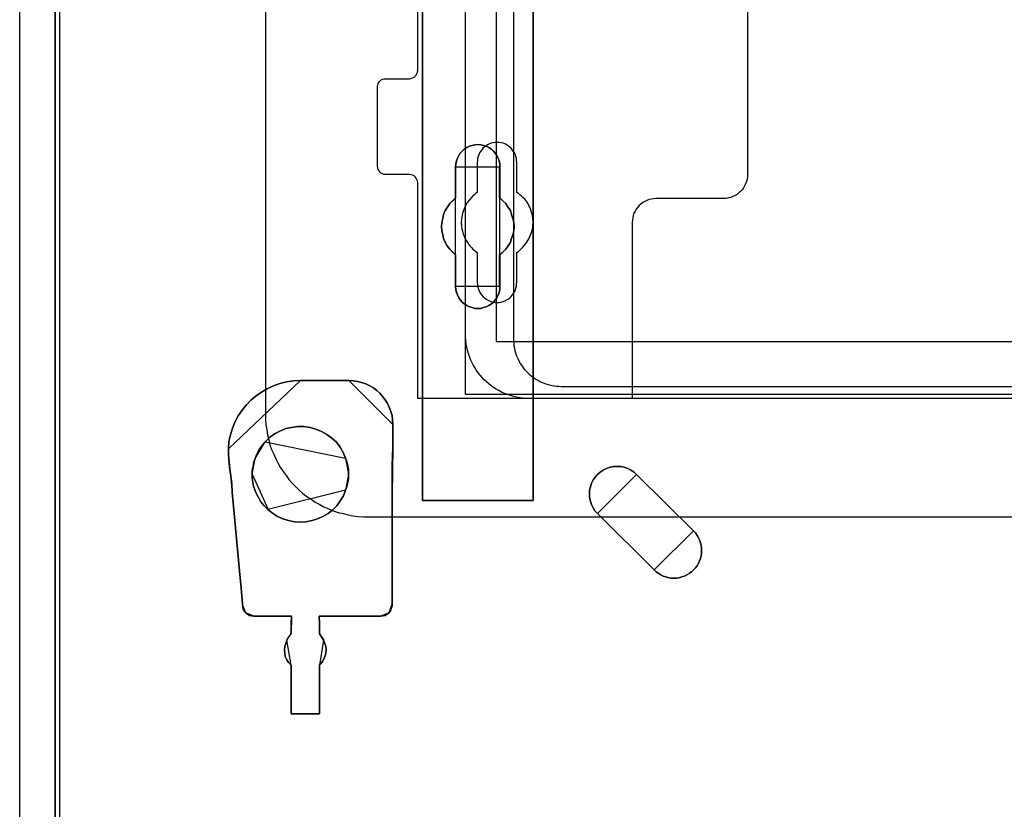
# Model space of a CAD drawing. Extents: x -558982 to 5119495, y -5290134 to 97908.
# Tile 42 of 256: x -475200 to -473969, y -27358 to -26370. Entities that reach past the tile are written whole.
import ezdxf

# ---------------------------------------------------------------- set-up
doc = ezdxf.new("R2010")
doc.units = 0
doc.header["$MEASUREMENT"] = 0
doc.layers.get('0').update_dxf_attribs({"color": 252})
for name, color, linetype in [('30', 7, 'Continuous'), ('5', 7, 'Continuous'), ('50', 7, 'Continuous')]:
    doc.layers.add(name, color=color, linetype=linetype)

# ---------------------------------------------------------------- blocks, each defined once
blk = doc.blocks.new('*U1072')
at = {"layer": '5', "color": 7}
for points in [[(452.691009, -801.191648), (452.691009, -20.805704)], [(452.691009, -20.805704), (452.691009, -801.191648)], [(512.441967, -420.09206), (512.441967, -743.189759), (512.441967, -748.275889), (511.823274, -748.275889), (499.243182, -748.275889), (498.624489, -748.275889), (498.624489, -743.189759), (498.624489, -673.216939), (498.624489, -648.762415), (498.624489, -523.253164)], [(498.62552, -523.251991), (498.62552, -648.761896), (498.62552, -673.216548), (498.62552, -743.189733), (498.62552, -748.275889), (499.244201, -748.275889), (511.824042, -748.275889), (512.442723, -748.275889), (512.442723, -743.189733), (512.442723, -420.09035)]]:
    blk.add_lwpolyline(points, dxfattribs=at)
at = {"layer": '5', "color": 59}
blk.add_lwpolyline([(452.691009, -12.740183), (452.691009, -801.190946), (452.691009, -12.740183)], close=True, dxfattribs=at)
at = {"layer": '5', "color": 7}
for points in [[(512.440072, -743.18882), (512.440072, -420.092375), (512.440072, -743.18882)], [(498.62552, -673.21447), (498.62552, -743.18882), (498.62552, -673.21447)], [(502.749087, -706.50628), (502.800662, -706.146598), (502.852237, -705.786916), (503.006961, -705.427234), (503.161685, -705.118936), (503.316409, -704.810637), (503.574283, -704.553721), (503.832156, -704.296806), (504.141605, -704.091273), (504.502628, -703.937124), (504.812076, -703.834357), (505.173099, -703.782974), (505.534122, -703.731591), (505.895145, -703.782974), (506.256168, -703.834357), (506.565616, -703.937124), (506.926639, -704.091273), (507.236087, -704.296806), (507.493961, -704.553721), (507.70026, -704.810637), (507.906558, -705.118936), (508.061283, -705.427234), (508.216007, -705.786916), (508.267581, -706.146598), (508.267581, -706.50628), (508.267581, -710.411398), (508.680179, -710.77108), (509.041202, -711.130762), (509.35065, -711.59321), (509.608524, -712.004276), (509.763248, -712.466724), (509.917972, -712.980555), (510.021122, -713.494386), (510.072696, -714.008218), (510.021122, -714.522049), (509.917972, -715.03588), (509.763248, -715.498329), (509.608524, -715.960777), (509.35065, -716.423225), (509.041202, -716.83429), (508.680179, -717.193972), (508.267581, -717.553654), (508.267581, -721.510155), (508.267581, -721.869837), (508.216007, -722.229519), (508.061283, -722.537818), (507.906558, -722.8975), (507.70026, -723.154415), (507.493961, -723.462714), (507.236087, -723.668247), (506.926639, -723.873779), (506.565616, -724.027929), (506.256168, -724.130695), (505.895145, -724.233461), (505.534122, -724.233461), (505.173099, -724.233461), (504.812076, -724.130695), (504.502628, -724.027929), (504.141605, -723.873779), (503.832156, -723.668247), (503.574283, -723.462714), (503.316409, -723.154415), (503.161685, -722.8975), (503.006961, -722.537818), (502.852237, -722.229519), (502.800662, -721.869837), (502.749087, -721.510155), (502.749087, -717.553654), (502.388064, -717.193972), (502.027041, -716.83429), (501.717593, -716.423225), (501.459719, -715.960777), (501.253421, -715.498329), (501.150271, -715.03588), (501.047122, -714.522049), (500.995547, -714.008218), (501.047122, -713.494386), (501.150271, -712.980555), (501.253421, -712.466724), (501.459719, -712.004276), (501.717593, -711.59321), (502.027041, -711.130762), (502.388064, -710.77108), (502.749087, -710.411398), (502.749087, -706.50628)], [(506.926639, -704.091273), (506.565616, -703.937124), (506.256168, -703.834357), (505.895145, -703.782974), (505.534122, -703.731591), (505.173099, -703.782974), (504.812076, -703.834357), (504.502628, -703.937124), (504.141605, -704.091273), (503.832156, -704.296806), (503.574283, -704.553721), (503.316409, -704.810637), (503.161685, -705.118936), (503.006961, -705.427234), (502.852237, -705.786916), (502.800662, -706.146598), (502.749087, -706.50628), (502.749087, -710.411398), (502.388064, -710.77108), (502.027041, -711.130762), (501.717593, -711.59321), (501.459719, -712.004276), (501.253421, -712.466724), (501.150271, -712.980555), (501.047122, -713.494386), (500.995547, -714.008218), (501.047122, -714.522049), (501.150271, -715.03588), (501.253421, -715.498329), (501.459719, -715.960777), (501.717593, -716.423225), (502.027041, -716.83429), (502.388064, -717.193972), (502.749087, -717.553654), (502.749087, -721.510155), (502.800662, -721.869837), (502.852237, -722.229519), (503.006961, -722.537818), (503.161685, -722.8975), (503.316409, -723.154415), (503.574283, -723.462714), (503.832156, -723.668247), (504.141605, -723.873779), (504.502628, -724.027929), (504.812076, -724.130695), (505.173099, -724.233461), (505.534122, -724.233461), (505.895145, -724.233461), (506.256168, -724.130695), (506.565616, -724.027929), (506.926639, -723.873779), (507.236087, -723.668247), (507.493961, -723.462714), (507.70026, -723.154415), (507.906558, -722.8975), (508.061283, -722.537818), (508.216007, -722.229519), (508.267581, -721.869837), (508.267581, -721.510155), (508.267581, -717.553654), (508.680179, -717.193972), (509.041202, -716.83429), (509.35065, -716.423225), (509.608524, -715.960777), (509.763248, -715.498329), (509.917972, -715.03588), (510.021122, -714.522049), (510.072696, -714.008218), (510.021122, -713.494386), (509.917972, -712.980555), (509.763248, -712.466724), (509.608524, -712.004276), (509.35065, -711.59321), (509.041202, -711.130762), (508.680179, -710.77108), (508.267581, -710.411398), (508.267581, -706.50628), (508.267581, -706.146598), (508.216007, -705.786916), (508.061283, -705.427234), (507.906558, -705.118936), (507.70026, -704.810637), (507.493961, -704.553721), (507.236087, -704.296806), (506.926639, -704.091273)], [(506.926639, -704.091273), (506.565616, -703.937124), (506.256168, -703.834357), (505.895145, -703.782974), (505.534122, -703.731591), (505.173099, -703.782974), (504.812076, -703.834357), (504.502628, -703.937124), (504.141605, -704.091273), (503.832156, -704.296806), (503.574283, -704.553721), (503.316409, -704.810637), (503.161685, -705.118936), (503.006961, -705.427234), (502.852237, -705.786916), (502.800662, -706.146598), (502.749087, -706.50628), (502.749087, -710.411398), (502.388064, -710.77108), (502.027041, -711.130762), (501.717593, -711.59321), (501.459719, -712.004276), (501.253421, -712.466724), (501.150271, -712.980555), (501.047122, -713.494386), (500.995547, -714.008218), (501.047122, -714.522049), (501.150271, -715.03588), (501.253421, -715.498329), (501.459719, -715.960777), (501.717593, -716.423225), (502.027041, -716.83429), (502.388064, -717.193972), (502.749087, -717.553654), (502.749087, -721.510155), (502.800662, -721.869837), (502.852237, -722.229519), (503.006961, -722.537818), (503.161685, -722.8975), (503.316409, -723.154415), (503.574283, -723.462714), (503.832156, -723.668247), (504.141605, -723.873779), (504.502628, -724.027929), (504.812076, -724.130695), (505.173099, -724.233461), (505.534122, -724.233461), (505.895145, -724.233461), (506.256168, -724.130695), (506.565616, -724.027929), (506.926639, -723.873779), (507.236087, -723.668247), (507.493961, -723.462714), (507.70026, -723.154415), (507.906558, -722.8975), (508.061283, -722.537818), (508.216007, -722.229519), (508.267581, -721.869837), (508.267581, -721.510155), (508.267581, -717.553654), (508.680179, -717.193972), (509.041202, -716.83429), (509.35065, -716.423225), (509.608524, -715.960777), (509.763248, -715.498329), (509.917972, -715.03588), (510.021122, -714.522049), (510.072696, -714.008218), (510.021122, -713.494386), (509.917972, -712.980555), (509.763248, -712.466724), (509.608524, -712.004276), (509.35065, -711.59321), (509.041202, -711.130762), (508.680179, -710.77108), (508.267581, -710.411398), (508.267581, -706.50628), (508.267581, -706.146598), (508.216007, -705.786916), (508.061283, -705.427234), (507.906558, -705.118936), (507.70026, -704.810637), (507.493961, -704.553721), (507.236087, -704.296806), (506.926639, -704.091273)], [(508.26734, -706.509486), (508.26734, -706.149388), (508.215757, -705.789291), (508.061006, -705.429193), (507.906254, -705.120539), (507.69992, -704.811884), (507.493585, -704.554671), (507.235666, -704.297459), (506.926164, -704.091689), (506.565078, -703.937361), (506.255575, -703.834476), (505.894489, -703.783034), (505.533403, -703.731591), (505.172317, -703.783034), (504.811231, -703.834476), (504.501729, -703.937361), (504.140643, -704.091689), (503.83114, -704.297459), (503.573222, -704.554671), (503.315303, -704.811884), (503.160552, -705.120539), (503.005801, -705.429193), (502.85105, -705.789291), (502.799466, -706.149388), (502.747882, -706.509486), (508.26734, -706.509486)], [(502.747882, -706.506838), (502.747882, -710.412839), (502.747882, -706.506838)], [(508.264689, -710.412839), (508.264689, -706.506838), (508.264689, -710.412839)], [(502.750533, -710.41019), (502.389213, -710.769994), (502.027892, -711.129798), (501.718188, -711.592402), (501.460102, -712.003606), (501.253633, -712.466211), (501.150399, -712.980216), (501.047164, -713.494221), (500.995547, -714.008226), (501.047164, -714.522232), (501.150399, -715.036237), (501.253633, -715.498841), (501.460102, -715.961446), (501.718188, -716.424051), (502.027892, -716.835255), (502.389213, -717.195058), (502.750533, -717.554862), (502.750533, -710.41019)], [(508.264689, -717.554862), (508.677948, -717.195058), (509.03955, -716.835255), (509.349494, -716.424051), (509.60778, -715.961446), (509.762752, -715.498841), (509.917724, -715.036237), (510.021039, -714.522232), (510.072696, -714.008226), (510.021039, -713.494221), (509.917724, -712.980216), (509.762752, -712.466211), (509.60778, -712.003606), (509.349494, -711.592402), (509.03955, -711.129798), (508.677948, -710.769994), (508.264689, -710.41019), (508.264689, -717.554862)], [(502.747882, -717.552214), (502.747882, -721.508529), (502.747882, -717.552214)], [(508.264689, -721.508529), (508.264689, -717.552214), (508.264689, -721.508529)], [(502.747882, -721.505881), (502.799466, -721.866127), (502.85105, -722.226374), (503.005801, -722.535157), (503.160552, -722.895403), (503.315303, -723.152722), (503.573222, -723.461505), (503.83114, -723.66736), (504.140643, -723.873215), (504.501729, -724.027606), (504.811231, -724.130534), (505.172317, -724.233461), (505.533403, -724.233461), (505.894489, -724.233461), (506.255575, -724.130534), (506.565078, -724.027606), (506.926164, -723.873215), (507.235666, -723.66736), (507.493585, -723.461505), (507.69992, -723.152722), (507.906254, -722.895403), (508.061006, -722.535157), (508.215757, -722.226374), (508.26734, -721.866127), (508.26734, -721.505881), (502.747882, -721.505881)], [(483.368805, -733.27155), (482.491918, -733.322949), (481.61503, -733.425748), (480.789725, -733.631345), (479.964419, -733.939742), (479.190695, -734.299537), (478.468553, -734.710732), (477.797992, -735.173326), (477.127431, -735.738719), (476.560034, -736.355512), (476.044218, -736.972304), (475.579983, -737.691895), (475.167331, -738.411486), (474.857841, -739.233876), (474.599933, -740.056266), (474.393607, -740.878656), (474.342025, -741.803845), (483.368805, -733.27155)], [(489.399195, -733.27155), (483.366014, -733.27155), (482.489398, -733.322928), (481.612782, -733.425683), (480.787732, -733.631194), (479.962681, -733.939461), (479.189196, -734.299105), (478.467277, -734.710127), (477.796924, -735.172527), (477.12657, -735.737682), (476.559348, -736.354215), (476.043692, -736.970748), (475.579601, -737.690037), (475.167076, -738.409325), (474.857682, -739.23137), (474.599853, -740.053414), (474.393591, -740.875458), (474.342025, -741.800257), (474.342025, -742.41679), (474.393591, -743.084701), (474.496722, -744.112256), (474.651419, -745.191189), (474.75455, -746.218744), (474.806116, -747.246299), (475.837429, -758.395272), (475.94056, -759.114561), (475.992126, -759.833849), (476.043692, -760.604516), (476.095257, -761.323804), (476.146823, -761.580693), (476.198389, -761.888959), (476.353086, -762.145848), (476.507783, -762.351359), (476.714045, -762.505492), (476.971873, -762.659626), (477.229702, -762.711004), (477.539096, -762.762381), (482.23157, -762.762381), (482.23157, -762.762381), (482.23157, -762.762381), (482.23157, -762.967892), (482.180004, -763.48167), (482.180004, -764.971625), (481.87061, -765.331269), (481.664348, -765.742291), (481.509651, -766.153313), (481.406519, -766.564335), (481.354954, -766.975357), (481.406519, -767.386379), (481.458085, -767.797401), (481.664348, -768.208423), (481.87061, -768.568068), (482.180004, -768.876334), (482.180004, -774.990287), (485.738034, -774.990287), (485.738034, -768.876334), (486.047428, -768.568068), (486.253691, -768.208423), (486.408388, -767.797401), (486.511519, -767.386379), (486.563085, -766.975357), (486.511519, -766.564335), (486.408388, -766.153313), (486.253691, -765.742291), (485.995862, -765.331269), (485.738034, -764.971625), (485.738034, -763.48167), (485.686469, -762.967892), (485.686469, -762.762381), (485.686469, -762.762381), (485.686469, -762.762381), (493.421316, -762.762381), (493.679145, -762.711004), (493.936973, -762.659626), (494.194801, -762.505492), (494.401064, -762.351359), (494.607326, -762.09447), (494.710458, -761.786204), (494.813589, -761.477937), (494.813589, -761.169671), (494.813589, -760.553138), (494.813589, -759.936605), (494.813589, -759.320072), (494.813589, -758.703539), (494.813589, -747.503188), (494.813589, -743.906745), (494.91672, -741.594746), (494.91672, -738.76897), (494.865155, -738.203814), (494.813589, -737.638659), (494.658892, -737.124882), (494.452629, -736.611104), (494.246367, -736.148704), (493.936973, -735.686304), (493.627579, -735.275282), (493.266619, -734.86426), (492.90566, -734.504616), (492.493135, -734.19635), (492.029044, -733.939461), (491.513387, -733.682572), (490.997731, -733.528439), (490.482074, -733.374305), (489.966418, -733.322928), (489.399195, -733.27155)], [(494.91672, -741.594746), (494.813589, -743.906745), (494.813589, -747.503188), (494.813589, -758.703539), (494.813589, -759.320072), (494.813589, -759.936605), (494.813589, -760.553138), (494.813589, -761.169671), (494.813589, -761.477937), (494.710458, -761.786204), (494.607326, -762.09447), (494.401064, -762.351359), (494.194801, -762.505492), (493.936973, -762.659626), (493.679145, -762.711004), (493.421316, -762.762381), (485.686469, -762.762381), (485.686469, -762.762381), (485.686469, -762.762381), (485.686469, -762.967892), (485.738034, -763.48167), (485.738034, -764.971625), (485.995862, -765.331269), (486.253691, -765.742291), (486.408388, -766.153313), (486.511519, -766.564335), (486.563085, -766.975357), (486.511519, -767.386379), (486.408388, -767.797401), (486.253691, -768.208423), (486.047428, -768.568068), (485.738034, -768.876334), (485.738034, -774.990287), (482.180004, -774.990287), (482.180004, -768.876334), (481.87061, -768.568068), (481.664348, -768.208423), (481.458085, -767.797401), (481.406519, -767.386379), (481.354954, -766.975357), (481.406519, -766.564335), (481.509651, -766.153313), (481.664348, -765.742291), (481.87061, -765.331269), (482.180004, -764.971625), (482.180004, -763.48167), (482.23157, -762.967892), (482.23157, -762.762381), (482.23157, -762.762381), (482.23157, -762.762381), (477.539096, -762.762381), (477.229702, -762.711004), (476.971873, -762.659626), (476.714045, -762.505492), (476.507783, -762.351359), (476.353086, -762.145848), (476.198389, -761.888959), (476.146823, -761.580693), (476.095257, -761.323804), (476.043692, -760.604516), (475.992126, -759.833849), (475.94056, -759.114561), (475.837429, -758.395272), (474.806116, -747.246299), (474.75455, -746.218744), (474.651419, -745.191189), (474.496722, -744.112256), (474.393591, -743.084701), (474.342025, -742.41679), (474.342025, -741.800257), (474.393591, -740.875458), (474.599853, -740.053414), (474.857682, -739.23137), (475.167076, -738.409325), (475.579601, -737.690037), (476.043692, -736.970748), (476.559348, -736.354215), (477.12657, -735.737682), (477.796924, -735.172527), (478.467277, -734.710127), (479.189196, -734.299105), (479.962681, -733.939461), (480.787732, -733.631194), (481.612782, -733.425683), (482.489398, -733.322928), (483.366014, -733.27155), (489.399195, -733.27155), (489.966418, -733.322928), (490.482074, -733.374305), (490.997731, -733.528439), (491.513387, -733.682572), (492.029044, -733.939461), (492.493135, -734.19635), (492.90566, -734.504616), (493.266619, -734.86426), (493.627579, -735.275282), (493.936973, -735.686304), (494.246367, -736.148704), (494.452629, -736.611104), (494.658892, -737.124882), (494.813589, -737.638659), (494.865155, -738.203814), (494.91672, -738.76897), (494.91672, -741.594746)], [(489.399913, -733.27155), (483.366154, -733.27155), (489.399913, -733.27155)], [(494.91672, -738.771729), (494.865136, -738.20629), (494.813553, -737.640851), (494.658802, -737.126815), (494.452467, -736.61278), (494.246132, -736.150148), (493.936629, -735.687516), (493.627127, -735.276288), (493.266041, -734.86506), (492.904955, -734.505235), (492.492285, -734.196814), (492.028032, -733.939796), (491.512195, -733.682778), (490.996357, -733.528568), (490.48052, -733.374357), (489.964683, -733.322953), (489.397262, -733.27155), (494.91672, -738.771729)], [(494.914069, -741.59729), (494.914069, -738.769081), (494.914069, -741.59729)], [(484.551406, -739.128716), (483.77794, -739.02595), (483.004475, -739.02595), (482.231009, -739.128716), (481.509108, -739.282864), (480.787207, -739.591162), (480.11687, -739.950843), (479.498098, -740.413289), (478.93089, -740.927118), (478.518375, -741.440948), (478.208989, -741.903394), (477.899602, -742.468606), (477.693345, -743.033819), (477.538652, -743.496265), (477.435523, -744.010094), (477.332394, -744.472541), (477.332394, -744.98637), (477.332394, -745.500199), (477.383959, -745.962646), (477.487088, -746.476475), (477.641781, -746.938922), (477.796474, -747.349985), (478.10586, -747.915197), (478.415246, -748.429027), (478.827761, -748.942856), (479.29184, -749.405302), (479.859048, -749.867749), (480.477821, -750.278812), (481.148158, -750.58711), (481.870059, -750.792642), (482.59196, -750.94679), (483.313861, -750.998173), (484.035762, -750.94679), (484.809228, -750.792642), (485.479565, -750.58711), (486.149901, -750.278812), (486.820238, -749.919132), (487.387446, -749.456685), (487.90309, -748.942856), (488.315605, -748.326261), (488.72812, -747.709666), (488.985942, -746.990305), (489.140635, -746.527858), (489.295328, -746.014029), (489.346892, -745.500199), (489.346892, -744.98637), (489.346892, -744.472541), (489.295328, -743.958711), (489.140635, -743.444882), (488.985942, -742.982436), (488.676555, -742.263075), (488.315605, -741.595096), (487.851526, -740.978501), (487.284318, -740.464672), (486.665545, -740.002226), (485.995208, -739.642545), (485.273307, -739.334247), (484.551406, -739.128716)], [(484.551406, -739.128716), (483.77794, -739.02595), (483.004475, -739.02595), (482.231009, -739.128716), (481.509108, -739.282864), (480.787207, -739.591162), (480.11687, -739.950843), (479.498098, -740.413289), (478.93089, -740.927118), (478.518375, -741.440948), (478.208989, -741.903394), (477.899602, -742.468606), (477.693345, -743.033819), (477.538652, -743.496265), (477.435523, -744.010094), (477.332394, -744.472541), (477.332394, -744.98637), (477.332394, -745.500199), (477.383959, -745.962646), (477.487088, -746.476475), (477.641781, -746.938922), (477.796474, -747.349985), (478.10586, -747.915197), (478.415246, -748.429027), (478.827761, -748.942856), (479.29184, -749.405302), (479.859048, -749.867749), (480.477821, -750.278812), (481.148158, -750.58711), (481.870059, -750.792642), (482.59196, -750.94679), (483.313861, -750.998173), (484.035762, -750.94679), (484.809228, -750.792642), (485.479565, -750.58711), (486.149901, -750.278812), (486.820238, -749.919132), (487.387446, -749.456685), (487.90309, -748.942856), (488.315605, -748.326261), (488.72812, -747.709666), (488.985942, -746.990305), (489.140635, -746.527858), (489.295328, -746.014029), (489.346892, -745.500199), (489.346892, -744.98637), (489.346892, -744.472541), (489.295328, -743.958711), (489.140635, -743.444882), (488.985942, -742.982436), (488.676555, -742.263075), (488.315605, -741.595096), (487.851526, -740.978501), (487.284318, -740.464672), (486.665545, -740.002226), (485.995208, -739.642545), (485.273307, -739.334247), (484.551406, -739.128716)], [(484.809228, -750.792642), (484.035762, -750.94679), (483.313861, -750.998173), (482.59196, -750.94679), (481.870059, -750.792642), (481.148158, -750.58711), (480.477821, -750.278812), (479.859048, -749.867749), (479.29184, -749.405302), (478.827761, -748.942856), (478.415246, -748.429027), (478.10586, -747.915197), (477.796474, -747.349985), (477.641781, -746.938922), (477.487088, -746.476475), (477.383959, -745.962646), (477.332394, -745.500199), (477.332394, -744.98637), (477.332394, -744.472541), (477.435523, -744.010094), (477.538652, -743.496265), (477.693345, -743.033819), (477.899602, -742.468606), (478.208989, -741.903394), (478.518375, -741.440948), (478.93089, -740.927118), (479.498098, -740.413289), (480.11687, -739.950843), (480.787207, -739.591162), (481.509108, -739.282864), (482.231009, -739.128716), (483.004475, -739.02595), (483.77794, -739.02595), (484.551406, -739.128716), (485.273307, -739.334247), (485.995208, -739.642545), (486.665545, -740.002226), (487.284318, -740.464672), (487.851526, -740.978501), (488.315605, -741.595096), (488.676555, -742.263075), (488.985942, -742.982436), (489.140635, -743.444882), (489.295328, -743.958711), (489.346892, -744.472541), (489.346892, -744.98637), (489.346892, -745.500199), (489.295328, -746.014029), (489.140635, -746.527858), (488.985942, -746.990305), (488.72812, -747.709666), (488.315605, -748.326261), (487.90309, -748.942856), (487.387446, -749.456685), (486.820238, -749.919132), (486.149901, -750.278812), (485.479565, -750.58711), (484.809228, -750.792642)], [(488.986351, -742.984913), (488.676955, -742.265102), (488.315993, -741.596705), (487.851898, -740.979724), (487.284671, -740.465573), (486.665879, -740.002837), (485.99552, -739.642931), (485.273595, -739.33444), (484.55167, -739.12878), (483.778179, -739.02595), (483.004688, -739.02595), (482.231197, -739.12878), (481.509273, -739.283025), (480.787348, -739.591516), (480.116989, -739.951422), (479.498196, -740.414158), (478.930969, -740.928309), (488.986351, -742.984913)], [(478.933621, -740.927312), (478.520059, -741.441438), (478.209888, -741.904151), (477.899716, -742.469689), (477.692935, -743.035228), (478.933621, -740.927312)], [(474.342025, -741.801196), (474.342025, -742.418954), (474.397697, -743.088191), (474.342025, -741.801196)], [(494.810679, -747.505282), (494.810679, -743.907501), (494.91672, -741.594642), (494.810679, -747.505282)], [(474.808608, -747.248413), (474.756912, -746.220543), (474.653522, -745.192674), (474.498436, -744.113412), (474.395046, -743.085543), (474.808608, -747.248413)], [(477.695586, -743.03258), (477.539933, -743.495446), (477.436164, -744.009742), (477.332394, -744.472608), (477.332394, -744.986904), (477.695586, -743.03258)], [(489.346892, -744.986904), (489.346892, -744.472894), (489.295008, -743.958884), (489.139354, -743.444874), (488.9837, -742.982265), (489.346892, -744.986904)], [(498.62552, -743.186172), (498.62552, -748.275889), (498.62552, -743.186172)], [(512.440072, -743.186172), (512.440072, -748.275889), (512.440072, -743.186172)], [(479.294162, -749.406644), (478.829532, -748.943836), (478.416529, -748.429604), (478.106776, -747.915373), (477.797023, -747.349719), (477.642147, -746.938334), (477.487271, -746.475526), (477.38402, -745.961295), (477.332394, -745.498487), (477.332394, -744.984256), (479.294162, -749.406644)], [(488.9837, -746.991543), (489.139354, -746.528323), (489.295008, -746.013634), (489.346892, -745.498945), (489.346892, -744.984256), (488.9837, -746.991543)], [(525.382433, -745.037679), (525.073099, -744.729298), (524.660653, -744.472314), (524.299763, -744.266726), (523.835762, -744.112536), (523.423317, -744.009742), (522.959316, -744.009742), (522.495314, -744.009742), (522.082869, -744.112536), (521.618868, -744.266726), (521.206422, -744.472314), (520.845532, -744.729298), (520.484643, -745.037679), (520.226864, -745.346061), (519.969086, -745.705839), (519.762863, -746.117014), (519.608196, -746.579585), (519.505085, -746.99076), (519.505085, -747.453332), (519.505085, -747.915904), (519.608196, -748.378476), (519.762863, -748.789651), (519.969086, -749.200826), (520.175309, -749.560604), (520.484643, -749.920382), (525.382433, -745.037679)], [(520.484701, -749.919077), (527.59981, -756.958894), (527.857604, -757.215822), (528.166957, -757.421364), (528.424751, -757.57552), (528.734103, -757.729677), (529.043456, -757.832448), (529.404367, -757.935219), (529.71372, -757.986605), (530.074631, -757.986605), (530.383984, -757.986605), (530.693336, -757.935219), (531.054248, -757.832448), (531.3636, -757.729677), (531.672953, -757.57552), (531.982305, -757.421364), (532.240099, -757.215822), (532.497893, -756.958894), (532.755687, -756.701967), (532.961922, -756.445039), (533.116598, -756.136726), (533.271274, -755.828413), (533.374392, -755.5201), (533.477509, -755.211786), (533.529068, -754.852088), (533.529068, -754.543775), (533.529068, -754.184076), (533.477509, -753.875763), (533.374392, -753.56745), (533.271274, -753.207751), (533.116598, -752.950823), (532.961922, -752.64251), (532.755687, -752.334197), (532.497893, -752.077269), (525.382784, -745.037453), (525.073431, -744.729139), (524.660961, -744.472212), (524.30005, -744.26667), (523.836021, -744.112513), (523.423551, -744.009742), (522.959522, -744.009742), (522.495493, -744.009742), (522.083023, -744.112513), (521.618994, -744.26667), (521.206524, -744.472212), (520.845612, -744.729139), (520.484701, -745.037453), (520.226907, -745.345766), (519.969113, -745.705464), (519.762878, -746.116549), (519.608202, -746.579018), (519.505085, -746.990102), (519.505085, -747.452572), (519.505085, -747.915042), (519.608202, -748.377512), (519.762878, -748.788596), (519.969113, -749.19968), (520.175349, -749.559379), (520.484701, -749.919077)], [(520.484701, -749.919077), (527.59981, -756.958894), (527.857604, -757.215822), (528.166957, -757.421364), (528.424751, -757.57552), (528.734103, -757.729677), (529.043456, -757.832448), (529.404367, -757.935219), (529.71372, -757.986605), (530.074631, -757.986605), (530.383984, -757.986605), (530.693336, -757.935219), (531.054248, -757.832448), (531.3636, -757.729677), (531.672953, -757.57552), (531.982305, -757.421364), (532.240099, -757.215822), (532.497893, -756.958894), (532.755687, -756.701967), (532.961922, -756.445039), (533.116598, -756.136726), (533.271274, -755.828413), (533.374392, -755.5201), (533.477509, -755.211786), (533.529068, -754.852088), (533.529068, -754.543775), (533.529068, -754.184076), (533.477509, -753.875763), (533.374392, -753.56745), (533.271274, -753.207751), (533.116598, -752.950823), (532.961922, -752.64251), (532.755687, -752.334197), (532.497893, -752.077269), (525.382784, -745.037453), (525.073431, -744.729139), (524.660961, -744.472212), (524.30005, -744.26667), (523.836021, -744.112513), (523.423551, -744.009742), (522.959522, -744.009742), (522.495493, -744.009742), (522.083023, -744.112513), (521.618994, -744.26667), (521.206524, -744.472212), (520.845612, -744.729139), (520.484701, -745.037453), (520.226907, -745.345766), (519.969113, -745.705464), (519.762878, -746.116549), (519.608202, -746.579018), (519.505085, -746.990102), (519.505085, -747.452572), (519.505085, -747.915042), (519.608202, -748.377512), (519.762878, -748.788596), (519.969113, -749.19968), (520.175349, -749.559379), (520.484701, -749.919077)], [(525.382784, -745.037453), (532.497893, -752.077269), (532.755687, -752.334197), (532.961922, -752.64251), (533.116598, -752.950823), (533.271274, -753.207751), (533.374392, -753.56745), (533.477509, -753.875763), (533.529068, -754.184076), (533.529068, -754.543775), (533.529068, -754.852088), (533.477509, -755.211786), (533.374392, -755.5201), (533.271274, -755.828413), (533.116598, -756.136726), (532.961922, -756.445039), (532.755687, -756.701967), (532.497893, -756.958894), (532.240099, -757.215822), (531.982305, -757.421364), (531.672953, -757.57552), (531.3636, -757.729677), (531.054248, -757.832448), (530.693336, -757.935219), (530.383984, -757.986605), (530.074631, -757.986605), (529.71372, -757.986605), (529.404367, -757.935219), (529.043456, -757.832448), (528.734103, -757.729677), (528.424751, -757.57552), (528.166957, -757.421364), (527.857604, -757.215822), (527.59981, -756.958894), (520.484701, -749.919077), (520.175349, -749.559379), (519.969113, -749.19968), (519.762878, -748.788596), (519.608202, -748.377512), (519.505085, -747.915042), (519.505085, -747.452572), (519.505085, -746.990102), (519.608202, -746.579018), (519.762878, -746.116549), (519.969113, -745.705464), (520.226907, -745.345766), (520.484701, -745.037453), (520.845612, -744.729139), (521.206524, -744.472212), (521.618994, -744.26667), (522.083023, -744.112513), (522.495493, -744.009742), (522.959522, -744.009742), (523.423551, -744.009742), (523.836021, -744.112513), (524.30005, -744.26667), (524.660961, -744.472212), (525.073431, -744.729139), (525.382784, -745.037453)], [(532.497815, -752.078613), (525.379782, -745.037219), (532.497815, -752.078613)], [(475.839861, -758.397066), (474.805957, -747.245764), (475.839861, -758.397066)], [(479.29151, -749.404742), (479.858762, -749.867351), (480.477581, -750.278559), (481.147969, -750.586965), (481.869926, -750.792569), (482.591882, -750.946772), (483.313838, -750.998173), (484.035794, -750.946772), (484.809319, -750.792569), (485.479707, -750.586965), (486.150095, -750.278559), (486.820483, -749.918752), (487.387734, -749.456143), (487.903417, -748.942133), (488.315963, -748.325321), (488.72851, -747.708509), (488.986351, -746.988895), (479.29151, -749.404742)], [(494.810679, -758.70425), (494.810679, -747.502634), (494.810679, -758.70425)], [(499.245863, -748.273241), (498.62552, -748.273241), (499.245863, -748.273241)], [(511.825032, -748.273241), (499.243212, -748.273241), (511.825032, -748.273241)], [(511.822381, -748.273241), (512.442723, -748.273241), (511.822381, -748.273241)], [(520.483317, -749.917734), (527.60135, -756.959128), (520.483317, -749.917734)], [(527.598699, -756.958667), (527.856541, -757.215652), (528.165952, -757.421239), (528.423794, -757.57543), (528.733205, -757.72962), (529.042615, -757.832414), (529.403594, -757.935208), (529.713005, -757.986605), (530.073984, -757.986605), (530.383394, -757.986605), (530.692805, -757.935208), (531.053784, -757.832414), (531.363194, -757.72962), (531.672605, -757.57543), (531.982015, -757.421239), (532.239858, -757.215652), (532.4977, -756.958667), (532.755542, -756.701683), (532.961816, -756.444699), (533.116521, -756.136317), (533.271226, -755.827936), (533.374363, -755.519555), (533.4775, -755.211174), (533.529068, -754.851396), (533.529068, -754.543014), (533.529068, -754.183236), (533.4775, -753.874855), (533.374363, -753.566474), (533.271226, -753.206696), (533.116521, -752.949712), (532.961816, -752.64133), (532.755542, -752.332949), (532.4977, -752.075965), (527.598699, -756.958667)], [(476.099662, -761.325904), (476.047172, -760.60589), (475.994681, -759.834446), (475.942191, -759.114432), (475.83721, -758.394418), (476.099662, -761.325904)], [(494.810679, -758.701601), (494.810679, -759.318617), (494.810679, -759.935633), (494.810679, -760.552649), (494.810679, -761.169664), (494.810679, -758.701601)], [(476.097011, -761.323256), (476.148707, -761.580787), (476.200402, -761.889825), (476.355487, -762.147356), (476.510573, -762.353381), (476.097011, -761.323256)], [(494.397117, -762.353381), (494.605223, -762.096051), (494.709277, -761.787256), (494.81333, -761.47846), (494.81333, -761.169664), (494.397117, -762.353381)], [(476.507922, -762.350733), (476.714703, -762.505649), (476.973179, -762.660565), (477.231655, -762.712204), (477.541826, -762.763842), (476.507922, -762.350733)], [(477.539175, -762.761194), (482.234161, -762.761194), (477.539175, -762.761194)], [(482.178489, -764.972388), (482.178489, -763.481118), (482.234161, -762.966887), (482.234161, -762.761194), (482.234161, -762.761194), (482.234161, -762.761194), (482.178489, -764.972388)], [(485.738831, -764.972388), (485.738831, -763.481118), (485.685811, -762.966887), (485.685811, -762.761194), (485.685811, -762.761194), (485.685811, -762.761194), (485.738831, -764.972388)], [(485.685811, -762.761194), (493.421536, -762.761194), (485.685811, -762.761194)], [(493.418884, -762.763842), (493.677012, -762.712204), (493.935139, -762.660565), (494.193266, -762.505649), (494.399768, -762.350733), (493.418884, -762.763842)], [(481.664188, -765.740347), (481.509103, -766.151894), (481.405712, -766.56344), (481.354017, -766.974987), (481.405712, -767.386533), (481.457407, -767.798079), (481.664188, -768.209626), (481.870969, -768.569729), (482.18114, -768.878389), (481.664188, -765.740347)], [(482.18114, -764.96974), (481.870969, -765.330592), (481.664188, -765.742995), (482.18114, -764.96974)], [(486.255784, -765.742995), (485.995982, -765.330592), (485.73618, -764.96974), (486.255784, -765.742995)], [(485.73618, -768.878389), (486.046352, -768.569729), (486.253133, -768.209626), (486.408218, -767.798079), (486.511609, -767.386533), (486.563304, -766.974987), (486.511609, -766.56344), (486.408218, -766.151894), (486.253133, -765.740347), (485.73618, -768.878389)], [(482.178489, -768.875741), (482.178489, -774.990287), (482.178489, -768.875741)], [(485.73618, -774.990287), (485.73618, -768.875741), (485.73618, -774.990287)], [(482.178489, -774.987639), (485.738831, -774.987639), (482.178489, -774.987639)]]:
    blk.add_lwpolyline(points, close=True, dxfattribs=at)
at = {"layer": '50', "color": 7}
for points in [[(448.234617, -20.558787), (448.234617, -801.133213)], [(453.20531, -20.552831), (453.20531, -801.136518)], [(478.978688, -423.785117), (478.978688, -737.446126), (478.978688, -738.113599), (479.030037, -738.781072), (479.132736, -739.448545), (479.235434, -740.064674), (479.389482, -740.680803), (479.54353, -741.296932), (479.748927, -741.913061), (480.005673, -742.477846), (480.262419, -743.042631), (480.519165, -743.556072), (480.827261, -744.120857), (481.186705, -744.634298), (481.54615, -745.147739), (481.905595, -745.66118), (482.316388, -746.123276), (482.727182, -746.534029), (483.189325, -746.996126), (483.651468, -747.406878), (484.164961, -747.766287), (484.678453, -748.125696), (485.191946, -748.485104), (485.756787, -748.793169), (486.270279, -749.049889), (486.88647, -749.30661), (487.451312, -749.56333), (488.067503, -749.768706), (488.683693, -749.922739), (489.299884, -750.076771), (489.916075, -750.179459), (490.583615, -750.282147), (491.251155, -750.333491), (491.918695, -750.333491), (851.82548, -750.333491)], [(503.983265, -85.921426), (839.76091, -85.921426), (839.76091, -735.000783), (503.983265, -735.000783), (503.983265, -85.921426)], [(507.824617, -728.385739), (835.919558, -728.385739), (835.919558, -441.457538), (507.824617, -441.457538), (507.824617, -728.385739)]]:
    blk.add_lwpolyline(points, dxfattribs=at)
blk = doc.blocks.new('*U1099')
at = {"layer": '50', "color": 7}
for points in [[(832.001083, -735.498632), (512.000243, -735.498632), (511.580239, -735.498632), (511.181235, -735.456598), (510.782232, -735.414563), (510.383228, -735.330493), (509.984225, -735.246424), (509.606221, -735.141337), (509.228218, -735.015233), (508.871215, -734.868111), (508.514212, -734.720989), (508.178209, -734.531833), (507.842206, -734.342677), (507.506203, -734.132503), (507.1912, -733.922329), (506.897197, -733.670121), (506.603195, -733.417912), (506.330192, -733.165704), (506.07819, -732.892478), (505.826188, -732.598234), (505.574186, -732.303991), (505.364184, -731.98873), (505.154182, -731.652452), (504.96518, -731.316174), (504.776178, -730.979896), (504.629177, -730.622601), (504.482176, -730.265305), (504.356175, -729.886993), (504.251174, -729.50868), (504.167173, -729.10935), (504.083172, -728.710019), (504.041172, -728.310689), (503.999172, -727.911359), (503.999172, -727.491012), (503.999172, -668.474215)], [(515.970229, -734.007732), (827.968097, -734.007732)], [(509.985212, -592.999588), (509.985212, -727.996653), (510.006212, -728.311919), (510.027212, -728.627186), (510.048212, -728.921434), (510.111213, -729.215683), (510.174213, -729.509931), (510.258213, -729.80418), (510.342213, -730.077411), (510.468214, -730.350642), (510.573214, -730.602855), (510.699214, -730.876086), (510.846215, -731.128299), (511.014215, -731.359494), (511.182216, -731.59069), (511.350216, -731.821885), (511.539217, -732.05308), (511.728217, -732.24224), (511.938218, -732.452418), (512.169218, -732.641577), (512.379219, -732.80972), (512.63122, -732.977862), (512.86222, -733.146004), (513.114221, -733.27211), (513.366222, -733.419235), (513.639222, -733.524323), (513.912223, -733.629412), (514.185224, -733.734501), (514.479225, -733.818572), (514.773226, -733.881625), (515.067226, -733.923661), (515.361227, -733.965696), (515.676228, -733.986714), (515.970229, -734.007732)]]:
    blk.add_lwpolyline(points, dxfattribs=at)
blk = doc.blocks.new('*U1100')
at = {"layer": '30', "color": 7}
for points in [[(539.273865, -613.503202), (539.273865, -707.493038), (539.251488, -707.785701), (539.206736, -708.078364), (539.139608, -708.371027), (539.027727, -708.641178), (538.89347, -708.911328), (538.759213, -709.158966), (538.580204, -709.384091), (538.378819, -709.609217), (538.177434, -709.789317), (537.953673, -709.969417), (537.707535, -710.127005), (537.439022, -710.239568), (537.170508, -710.35213), (536.879618, -710.419668), (536.588729, -710.464693), (536.297839, -710.487205), (527.817284, -710.487205), (527.526394, -710.509718), (527.213129, -710.554743), (526.944615, -710.622281), (526.676101, -710.734843), (526.407588, -710.847406), (526.16145, -711.004994), (525.937689, -711.185094), (525.713928, -711.365194), (525.534919, -711.59032), (525.35591, -711.815445), (525.199277, -712.063083), (525.06502, -712.333233), (524.975515, -712.603384), (524.908387, -712.896047), (524.863635, -713.18871), (524.841258, -713.481373), (524.841258, -735.498632), (498.012275, -735.498632), (498.012275, -708.506102), (497.989898, -708.280977), (497.92277, -708.100877), (497.833266, -707.920776), (497.699009, -707.763189), (497.564752, -707.650626), (497.385743, -707.560576), (497.206734, -707.515551), (497.005349, -707.493038), (494.006947, -707.493038), (493.805562, -707.470526), (493.626552, -707.402988), (493.447543, -707.312938), (493.313287, -707.177863), (493.17903, -707.020275), (493.089525, -706.862687), (493.022397, -706.660074), (493.000021, -706.457462), (493.000021, -696.439383), (493.022397, -696.259283), (493.089525, -696.079183), (493.17903, -695.899082), (493.313287, -695.764007), (493.447543, -695.651444), (493.626552, -695.561394), (493.805562, -695.516369), (494.006947, -695.493857), (497.005349, -695.493857), (497.206734, -695.471344), (497.385743, -695.403807), (497.564752, -695.313756), (497.699009, -695.178681), (497.833266, -695.043606), (497.92277, -694.863506), (497.989898, -694.683405), (498.012275, -694.480793), (498.012275, -626.515448)], [(539.273865, -613.503202), (539.273865, -707.493038), (539.251488, -707.785701), (539.206736, -708.078364), (539.139608, -708.371027), (539.027727, -708.641178), (538.89347, -708.911328), (538.759213, -709.158966), (538.580204, -709.384091), (538.378819, -709.609217), (538.177434, -709.789317), (537.953673, -709.969417), (537.707535, -710.127005), (537.439022, -710.239568), (537.170508, -710.35213), (536.879618, -710.419668), (536.588729, -710.464693), (536.297839, -710.487205), (527.817284, -710.487205), (527.526394, -710.509718), (527.213129, -710.554743), (526.944615, -710.622281), (526.676101, -710.734843), (526.407588, -710.847406), (526.16145, -711.004994), (525.937689, -711.185094), (525.713928, -711.365194), (525.534919, -711.59032), (525.35591, -711.815445), (525.199277, -712.063083), (525.06502, -712.333233), (524.975515, -712.603384), (524.908387, -712.896047), (524.863635, -713.18871), (524.841258, -713.481373), (524.841258, -735.498632), (498.012275, -735.498632), (498.012275, -708.506102), (497.989898, -708.280977), (497.92277, -708.100877), (497.833266, -707.920776), (497.699009, -707.763189), (497.564752, -707.650626), (497.385743, -707.560576), (497.206734, -707.515551), (497.005349, -707.493038), (494.006947, -707.493038), (493.805562, -707.470526), (493.626552, -707.402988), (493.447543, -707.312938), (493.313287, -707.177863), (493.17903, -707.020275), (493.089525, -706.862687), (493.022397, -706.660074), (493.000021, -706.457462), (493.000021, -696.439383), (493.022397, -696.259283), (493.089525, -696.079183), (493.17903, -695.899082), (493.313287, -695.764007), (493.447543, -695.651444), (493.626552, -695.561394), (493.805562, -695.516369), (494.006947, -695.493857), (497.005349, -695.493857), (497.206734, -695.471344), (497.385743, -695.403807), (497.564752, -695.313756), (497.699009, -695.178681), (497.833266, -695.043606), (497.92277, -694.863506), (497.989898, -694.683405), (498.012275, -694.480793), (498.012275, -626.515448)], [(510.408935, -720.978235), (510.408935, -717.240727), (510.610341, -717.105637), (510.789369, -716.948031), (510.968396, -716.790425), (511.125046, -716.63282), (511.415965, -716.295093), (511.684507, -715.934851), (511.908291, -715.552094), (512.087319, -715.169337), (512.243968, -714.74155), (512.35586, -714.336278), (512.422996, -713.908491), (512.445374, -713.458189), (512.422996, -713.030402), (512.35586, -712.602615), (512.266347, -712.174828), (512.109697, -711.769556), (512.020184, -711.56692), (511.93067, -711.364284), (511.818778, -711.161648), (511.706885, -710.959012), (511.438344, -710.621286), (511.125046, -710.306074), (510.968396, -710.148468), (510.789369, -710.013378), (510.610341, -709.878287), (510.408935, -709.743196), (510.408935, -705.983173), (510.386557, -705.735507), (510.364178, -705.487841), (510.297043, -705.240175), (510.229907, -705.015024), (510.118015, -704.789873), (510.006123, -704.587237), (509.849474, -704.407116), (509.692825, -704.20448), (509.536176, -704.046874), (509.334769, -703.911783), (509.133363, -703.776693), (508.931957, -703.664117), (508.708173, -703.574057), (508.46201, -703.529027), (508.215847, -703.483996), (507.969684, -703.461481), (507.701143, -703.483996), (507.45498, -703.529027), (507.208817, -703.574057), (506.985032, -703.664117), (506.761248, -703.776693), (506.559842, -703.911783), (506.358435, -704.046874), (506.179408, -704.20448), (506.022759, -704.407116), (505.888488, -704.587237), (505.754217, -704.789873), (505.664703, -705.015024), (505.57519, -705.240175), (505.508054, -705.487841), (505.485676, -705.735507), (505.463297, -705.983173), (505.463297, -709.743196), (505.28427, -709.878287), (505.105242, -710.013378), (504.926215, -710.148468), (504.769565, -710.306074), (504.478646, -710.643801), (504.210104, -711.004042), (503.98632, -711.364284), (503.807292, -711.769556), (503.673021, -712.174828), (503.561129, -712.5801), (503.493994, -713.030402), (503.471615, -713.458189), (503.493994, -713.885976), (503.538751, -714.336278), (503.605886, -714.538914), (503.650643, -714.764066), (503.717778, -714.966702), (503.807292, -715.191853), (503.896806, -715.394489), (504.008698, -715.597125), (504.12059, -715.799761), (504.254861, -716.002396), (504.501024, -716.362638), (504.769565, -716.67785), (504.926215, -716.81294), (505.082864, -716.970546), (505.261891, -717.105637), (505.463297, -717.240727), (505.463297, -720.978235), (505.485676, -721.225902), (505.508054, -721.473568), (505.57519, -721.721234), (505.664703, -721.946385), (505.754217, -722.171536), (505.888488, -722.374172), (506.022759, -722.576808), (506.179408, -722.756929), (506.358435, -722.914535), (506.559842, -723.07214), (506.761248, -723.184716), (506.985032, -723.297292), (507.208817, -723.387352), (507.45498, -723.454897), (507.701143, -723.499928), (507.969684, -723.499928), (508.215847, -723.499928), (508.46201, -723.454897), (508.708173, -723.387352), (508.931957, -723.297292), (509.133363, -723.184716), (509.334769, -723.07214), (509.536176, -722.914535), (509.692825, -722.756929), (509.849474, -722.576808), (510.006123, -722.374172), (510.118015, -722.171536), (510.229907, -721.946385), (510.297043, -721.721234), (510.364178, -721.473568), (510.386557, -721.225902), (510.408935, -720.978235)]]:
    blk.add_lwpolyline(points, dxfattribs=at)

msp = doc.modelspace()

# ---------------------------------------------------------------- block references
at = {"xscale": 10, "yscale": 10, "zscale": 10}
for name in ['*U1072', '*U1100', '*U1099']:
    msp.add_blockref(name, (-479682.3, -19489.1), dxfattribs=at)

doc.saveas('drawing.dxf')
